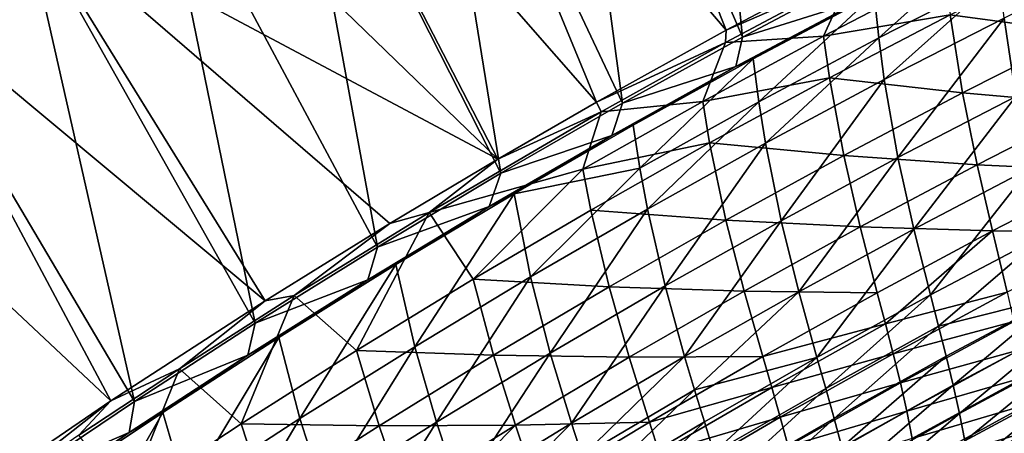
# Model space of a CAD drawing. Header units: metres. Extents: x 0 to 1400, y -1400 to 0.
# Tile 156 of 256: x 445 to 552, y -198 to -153. Entities that reach past the tile are written whole.
import ezdxf

# ---------------------------------------------------------------- set-up
doc = ezdxf.new("R2010")
doc.units = ezdxf.units.M

msp = doc.modelspace()

# ---------------------------------------------------------------- linework, layer by layer
at = {"layer": 'None'}
for points in [[(523.345032, -154.780685, -29.540298), (517.852112, -99.778801), (503.071228, -107.521416)], [(523.345032, -154.780685, -29.540298), (537.578003, -147.24173, -29.54064), (517.852112, -99.778801)], [(521.588806, -154.035538, -32.125423), (488.135559, -114.812927, -3), (502.790039, -106.793991, -3)], [(510.370972, -161.952545, -29.540003), (503.071228, -107.521416), (488.434204, -115.532715)], [(537.407288, -145.649628, -32.125801), (521.588806, -154.035538, -32.125423), (502.790039, -106.793991, -3)], [(510.370972, -161.952545, -29.540003), (523.345032, -154.780685, -29.540298), (503.071228, -107.521416)], [(507.524811, -161.848038, -32.125107), (473.628601, -123.095764, -3), (488.135559, -114.812927, -3)], [(521.588806, -154.035538, -32.125423), (507.524811, -161.848038, -32.125107), (488.135559, -114.812927, -3)], [(497.171967, -169.548035, -29.539728), (488.434204, -115.532715), (473.944519, -123.807503)], [(497.171967, -169.548035, -29.539728), (510.370972, -161.952545, -29.540003), (488.434204, -115.532715)], [(496.840607, -168.012024, -32.124886), (459.272522, -131.637451, -3), (473.628601, -123.095764, -3)], [(507.524811, -161.848038, -32.125107), (496.840607, -168.012024, -32.124886), (473.628601, -123.095764, -3)], [(483.796387, -177.55954, -29.539478), (473.944519, -123.807503), (459.60553, -132.340759)], [(483.796387, -177.55954, -29.539478), (497.171967, -169.548035, -29.539728), (473.944519, -123.807503)], [(459.272522, -131.637451, -3), (496.840607, -168.012024, -32.124886), (445.070618, -140.433121, -3)], [(470.560699, -185.805908, -29.539268), (459.60553, -132.340759), (445.420502, -141.127594)], [(470.560699, -185.805908, -29.539268), (483.796387, -177.55954, -29.539478), (459.60553, -132.340759)], [(445.070618, -140.433121, -3), (471.642487, -183.353882, -32.124447), (431.026154, -149.478027, -3)], [(496.840607, -168.012024, -32.124886), (485.151154, -174.986893, -32.124664), (445.070618, -140.433121, -3)], [(445.070618, -140.433121, -3), (485.151154, -174.986893, -32.124664), (471.642487, -183.353882, -32.124447)], [(457.46814, -194.282578, -29.539103), (445.420502, -141.127594), (431.3927, -150.163284)], [(457.46814, -194.282578, -29.539103), (470.560699, -185.805908, -29.539268), (445.420502, -141.127594)], [(538.12439, -154.884537, -60.231449), (550.856445, -143.436646, -32.361416), (537.644104, -150.1633, -32.362373)], [(538.12439, -154.884537, -60.231449), (551.220886, -148.189651, -60.231403), (550.856445, -143.436646, -32.361416)], [(521.588806, -154.035538, -32.125423), (537.407288, -145.649628, -32.125801), (535.143433, -148.127518, -32.845139)], [(545.861755, -152.36232, -88.589592), (559.051453, -145.765427, -88.590897), (560.18866, -154.285843, -144.435028)], [(523.345032, -154.780685, -29.540298), (536.180237, -150.742493, -30.959097), (537.578003, -147.24173, -29.54064)], [(552.995422, -161.222214, -144.000839), (564.799683, -146.297516, -88.134453), (551.71283, -152.731003, -88.133232)], [(521.533325, -155.388245, -32.845154), (521.588806, -154.035538, -32.125423), (535.143433, -148.127518, -32.845139)], [(521.533325, -155.388245, -32.845154), (535.143433, -148.127518, -32.845139), (532.140869, -154.687485, -60.699574)], [(532.140869, -154.687485, -60.699574), (535.143433, -148.127518, -32.845139), (545.337646, -147.828873, -60.700054)], [(532.140869, -154.687485, -60.699574), (545.337646, -147.828873, -60.700054), (545.861755, -152.36232, -88.589592)], [(538.726807, -159.398224, -88.131462), (551.220886, -148.189651, -60.231403), (538.12439, -154.884537, -60.231449)], [(538.726807, -159.398224, -88.131462), (551.71283, -152.731003, -88.133232), (551.220886, -148.189651, -60.231403)], [(431.026154, -149.478027, -3), (454.901917, -194.190506, -32.124233), (417.142273, -158.767593, -3)], [(471.642487, -183.353882, -32.124447), (454.901917, -194.190506, -32.124233), (431.026154, -149.478027, -3)], [(444.521912, -202.984924, -29.538986), (457.46814, -194.282578, -29.539103), (431.3927, -150.163284)], [(525.128723, -161.81427, -60.231201), (537.644104, -150.1633, -32.362373), (524.529785, -157.129532, -32.3633)], [(524.529785, -157.129532, -32.3633), (537.644104, -150.1633, -32.362373), (536.180237, -150.742493, -30.959097)], [(525.128723, -161.81427, -60.231201), (538.12439, -154.884537, -60.231449), (537.644104, -150.1633, -32.362373)], [(522.627563, -157.9729, -30.95952), (536.180237, -150.742493, -30.959097), (523.345032, -154.780685, -29.540298)], [(524.529785, -157.129532, -32.3633), (536.180237, -150.742493, -30.959097), (522.627563, -157.9729, -30.95952)], [(532.7771, -159.191284, -88.587738), (532.140869, -154.687485, -60.699574), (545.861755, -152.36232, -88.589592)], [(532.7771, -159.191284, -88.587738), (545.861755, -152.36232, -88.589592), (547.203491, -160.842026, -144.432693)], [(547.203491, -160.842026, -144.432693), (545.861755, -152.36232, -88.589592), (560.18866, -154.285843, -144.435028)], [(540.215027, -167.845047, -143.99704), (551.71283, -152.731003, -88.133232), (538.726807, -159.398224, -88.131462)], [(540.215027, -167.845047, -143.99704), (552.995422, -161.222214, -144.000839), (551.71283, -152.731003, -88.133232)], [(507.524811, -161.848038, -32.125107), (521.588806, -154.035538, -32.125423), (521.533325, -155.388245, -32.845154)], [(519.049194, -161.778656, -60.698814), (521.533325, -155.388245, -32.845154), (532.140869, -154.687485, -60.699574)], [(519.049194, -161.778656, -60.698814), (532.140869, -154.687485, -60.699574), (532.7771, -159.191284, -88.587738)], [(560.18866, -154.285843, -144.435028), (561.595459, -162.091431, -200.339676), (547.203491, -160.842026, -144.432693)], [(508.041382, -162.897675, -32.845131), (507.524811, -161.848038, -32.125107), (521.533325, -155.388245, -32.845154)], [(508.041382, -162.897675, -32.845131), (521.533325, -155.388245, -32.845154), (519.049194, -161.778656, -60.698814)], [(510.370972, -161.952545, -29.540003), (522.627563, -157.9729, -30.95952), (523.345032, -154.780685, -29.540298)], [(525.843994, -166.295868, -88.129128), (538.12439, -154.884537, -60.231449), (525.128723, -161.81427, -60.231201)], [(525.843994, -166.295868, -88.129128), (538.726807, -159.398224, -88.131462), (538.12439, -154.884537, -60.231449)], [(512.236511, -168.975983, -60.230633), (524.529785, -157.129532, -32.3633), (511.516052, -164.332611, -32.364185)], [(511.516052, -164.332611, -32.364185), (524.529785, -157.129532, -32.3633), (522.627563, -157.9729, -30.95952)], [(512.236511, -168.975983, -60.230633), (525.128723, -161.81427, -60.231201), (524.529785, -157.129532, -32.3633)], [(454.901917, -194.190506, -32.124233), (433.257629, -208.995499, -32.124084), (417.142273, -158.767593, -3)], [(509.205505, -165.442795, -30.959948), (522.627563, -157.9729, -30.95952), (510.370972, -161.952545, -29.540003)], [(522.627563, -157.9729, -30.95952), (509.205505, -165.442795, -30.959948), (511.516052, -164.332611, -32.364185)], [(519.799927, -166.24823, -88.585297), (519.049194, -161.778656, -60.698814), (532.7771, -159.191284, -88.587738)], [(519.799927, -166.24823, -88.585297), (532.7771, -159.191284, -88.587738), (534.327271, -167.622162, -144.429413)], [(527.541504, -174.690323, -143.992294), (538.726807, -159.398224, -88.131462), (525.843994, -166.295868, -88.129128)], [(527.541504, -174.690323, -143.992294), (540.215027, -167.845047, -143.99704), (538.726807, -159.398224, -88.131462)], [(534.327271, -167.622162, -144.429413), (532.7771, -159.191284, -88.587738), (547.203491, -160.842026, -144.432693)], [(547.203491, -160.842026, -144.432693), (548.796143, -168.61647, -200.336792), (534.327271, -167.622162, -144.429413)], [(561.595459, -162.091431, -200.339676), (548.796143, -168.61647, -200.336792), (547.203491, -160.842026, -144.432693)], [(496.840607, -168.012024, -32.124886), (507.524811, -161.848038, -32.125107), (508.041382, -162.897675, -32.845131)], [(497.171967, -169.548035, -29.539728), (509.205505, -165.442795, -30.959948), (510.370972, -161.952545, -29.540003)], [(506.065582, -169.09993, -60.697754), (508.041382, -162.897675, -32.845131), (519.049194, -161.778656, -60.698814)], [(506.065582, -169.09993, -60.697754), (519.049194, -161.778656, -60.698814), (519.799927, -166.24823, -88.585297)], [(513.066956, -173.420929, -88.12619), (525.128723, -161.81427, -60.231201), (512.236511, -168.975983, -60.230633)], [(513.066956, -173.420929, -88.12619), (525.843994, -166.295868, -88.129128), (525.128723, -161.81427, -60.231201)], [(541.941833, -175.593231, -199.926025), (552.995422, -161.222214, -144.000839), (540.215027, -167.845047, -143.99704)], [(541.941833, -175.593231, -199.926025), (554.535645, -169.003937, -199.930908), (552.995422, -161.222214, -144.000839)], [(548.796143, -168.61647, -200.336792), (561.595459, -162.091431, -200.339676), (563.101563, -169.281677, -256.284454)], [(489.407837, -173.791077, -32.845131), (496.840607, -168.012024, -32.124886), (508.041382, -162.897675, -32.845131)], [(489.407837, -173.791077, -32.845131), (508.041382, -162.897675, -32.845131), (506.065582, -169.09993, -60.697754)], [(498.605591, -171.769836, -32.365005), (512.236511, -168.975983, -60.230633), (511.516052, -164.332611, -32.364185)], [(509.205505, -165.442795, -30.959948), (498.605591, -171.769836, -32.365005), (511.516052, -164.332611, -32.364185)], [(495.918213, -173.146957, -30.960371), (509.205505, -165.442795, -30.959948), (497.171967, -169.548035, -29.539728)], [(498.605591, -171.769836, -32.365005), (509.205505, -165.442795, -30.959948), (495.918213, -173.146957, -30.960371)], [(506.933228, -173.530579, -88.58226), (506.065582, -169.09993, -60.697754), (519.799927, -166.24823, -88.585297)], [(506.933228, -173.530579, -88.58226), (519.799927, -166.24823, -88.585297), (521.5625, -174.621872, -144.42511)], [(514.977478, -181.7547, -143.986542), (525.843994, -166.295868, -88.129128), (513.066956, -173.420929, -88.12619)], [(514.977478, -181.7547, -143.986542), (527.541504, -174.690323, -143.992294), (525.843994, -166.295868, -88.129128)], [(521.5625, -174.621872, -144.42511), (519.799927, -166.24823, -88.585297), (534.327271, -167.622162, -144.429413)], [(485.151154, -174.986893, -32.124664), (496.840607, -168.012024, -32.124886), (489.407837, -173.791077, -32.845131)], [(534.327271, -167.622162, -144.429413), (536.108948, -175.358215, -200.332703), (521.5625, -174.621872, -144.42511)], [(529.457703, -182.397919, -199.919937), (540.215027, -167.845047, -143.99704), (527.541504, -174.690323, -143.992294)], [(529.457703, -182.397919, -199.919937), (541.941833, -175.593231, -199.926025), (540.215027, -167.845047, -143.99704)], [(548.796143, -168.61647, -200.336792), (536.108948, -175.358215, -200.332703), (534.327271, -167.622162, -144.429413)], [(483.796387, -177.55954, -29.539478), (495.918213, -173.146957, -30.960371), (497.171967, -169.548035, -29.539728)], [(494.180176, -181.035889, -88.578583), (489.407837, -173.791077, -32.845131), (506.065582, -169.09993, -60.697754)], [(506.933228, -173.530579, -88.58226), (494.180176, -181.035889, -88.578583), (506.065582, -169.09993, -60.697754)], [(500.398438, -180.770432, -88.122635), (512.236511, -168.975983, -60.230633), (498.605591, -171.769836, -32.365005)], [(500.398438, -180.770432, -88.122635), (513.066956, -173.420929, -88.12619), (512.236511, -168.975983, -60.230633)], [(536.108948, -175.358215, -200.332703), (548.796143, -168.61647, -200.336792), (550.471069, -175.781235, -256.281342)], [(543.739563, -182.735107, -255.892792), (554.535645, -169.003937, -199.930908), (541.941833, -175.593231, -199.926025)], [(543.739563, -182.735107, -255.892792), (556.163879, -176.172867, -255.898041), (554.535645, -169.003937, -199.930908)], [(550.471069, -175.781235, -256.281342), (548.796143, -168.61647, -200.336792), (563.101563, -169.281677, -256.284454)], [(563.101563, -169.281677, -256.284454), (564.536865, -175.956329, -312.24704), (550.471069, -175.781235, -256.281342)], [(487.841156, -188.341446, -88.118431), (498.605591, -171.769836, -32.365005), (485.800964, -179.438553, -32.365749)], [(485.800964, -179.438553, -32.365749), (498.605591, -171.769836, -32.365005), (495.918213, -173.146957, -30.960371)], [(487.841156, -188.341446, -88.118431), (500.398438, -180.770432, -88.122635), (498.605591, -171.769836, -32.365005)], [(474.759918, -182.790756, -32.845146), (485.151154, -174.986893, -32.124664), (489.407837, -173.791077, -32.845131)], [(474.759918, -182.790756, -32.845146), (489.407837, -173.791077, -32.845131), (481.543793, -188.761719, -88.574265)], [(481.543793, -188.761719, -88.574265), (489.407837, -173.791077, -32.845131), (494.180176, -181.035889, -88.578583)], [(482.76828, -181.080933, -30.960777), (495.918213, -173.146957, -30.960371), (483.796387, -177.55954, -29.539478)], [(485.800964, -179.438553, -32.365749), (495.918213, -173.146957, -30.960371), (482.76828, -181.080933, -30.960777)], [(494.180176, -181.035889, -88.578583), (506.933228, -173.530579, -88.58226), (508.912109, -181.838318, -144.419785)], [(502.525726, -189.034836, -143.979767), (513.066956, -173.420929, -88.12619), (500.398438, -180.770432, -88.122635)], [(502.525726, -189.034836, -143.979767), (514.977478, -181.7547, -143.986542), (513.066956, -173.420929, -88.12619)], [(508.912109, -181.838318, -144.419785), (506.933228, -173.530579, -88.58226), (521.5625, -174.621872, -144.42511)], [(471.642487, -183.353882, -32.124447), (485.151154, -174.986893, -32.124664), (474.759918, -182.790756, -32.845146)], [(521.5625, -174.621872, -144.42511), (523.536377, -182.311951, -200.327377), (508.912109, -181.838318, -144.419785)], [(517.085815, -189.414261, -199.912613), (527.541504, -174.690323, -143.992294), (514.977478, -181.7547, -143.986542)], [(517.085815, -189.414261, -199.912613), (529.457703, -182.397919, -199.919937), (527.541504, -174.690323, -143.992294)], [(536.108948, -175.358215, -200.332703), (523.536377, -182.311951, -200.327377), (521.5625, -174.621872, -144.42511)], [(523.536377, -182.311951, -200.327377), (536.108948, -175.358215, -200.332703), (537.955505, -182.490891, -256.276947)], [(531.427246, -189.506378, -255.886261), (541.941833, -175.593231, -199.926025), (529.457703, -182.397919, -199.919937)], [(531.427246, -189.506378, -255.886261), (543.739563, -182.735107, -255.892792), (541.941833, -175.593231, -199.926025)], [(537.955505, -182.490891, -256.276947), (536.108948, -175.358215, -200.332703), (550.471069, -175.781235, -256.281342)], [(537.955505, -182.490891, -256.276947), (550.471069, -175.781235, -256.281342), (538.851074, -185.85965, -284.258179)], [(550.471069, -175.781235, -256.281342), (552.059937, -182.432159, -312.244232), (538.851074, -185.85965, -284.258179)], [(564.536865, -175.956329, -312.24704), (552.059937, -182.432159, -312.244232), (550.471069, -175.781235, -256.281342)], [(544.61261, -186.108002, -283.883759), (556.163879, -176.172867, -255.898041), (543.739563, -182.735107, -255.892792)], [(544.61261, -186.108002, -283.883759), (557.71051, -182.827332, -311.881287), (556.163879, -176.172867, -255.898041)], [(470.560699, -185.805908, -29.539268), (482.76828, -181.080933, -30.960777), (483.796387, -177.55954, -29.539478)], [(475.397614, -196.13121, -88.113556), (485.800964, -179.438553, -32.365749), (473.104614, -187.336304, -32.366402)], [(473.104614, -187.336304, -32.366402), (485.800964, -179.438553, -32.365749), (482.76828, -181.080933, -30.960777)], [(475.397614, -196.13121, -88.113556), (487.841156, -188.341446, -88.118431), (485.800964, -179.438553, -32.365749)], [(469.758423, -189.240295, -30.961155), (482.76828, -181.080933, -30.960777), (470.560699, -185.805908, -29.539268)], [(473.104614, -187.336304, -32.366402), (482.76828, -181.080933, -30.960777), (469.758423, -189.240295, -30.961155)], [(496.379089, -189.268814, -144.413361), (481.543793, -188.761719, -88.574265), (494.180176, -181.035889, -88.578583)], [(490.188782, -196.527466, -143.971939), (500.398438, -180.770432, -88.122635), (487.841156, -188.341446, -88.118431)], [(490.188782, -196.527466, -143.971939), (502.525726, -189.034836, -143.979767), (500.398438, -180.770432, -88.122635)], [(496.379089, -189.268814, -144.413361), (494.180176, -181.035889, -88.578583), (508.912109, -181.838318, -144.419785)], [(508.912109, -181.838318, -144.419785), (511.081085, -189.474609, -200.32074), (496.379089, -189.268814, -144.413361)], [(504.828766, -196.638565, -199.904007), (514.977478, -181.7547, -143.986542), (502.525726, -189.034836, -143.979767)], [(504.828766, -196.638565, -199.904007), (517.085815, -189.414261, -199.912613), (514.977478, -181.7547, -143.986542)], [(523.536377, -182.311951, -200.327377), (511.081085, -189.474609, -200.32074), (508.912109, -181.838318, -144.419785)], [(511.081085, -189.474609, -200.32074), (523.536377, -182.311951, -200.327377), (525.557251, -189.405624, -256.271179)], [(518.163391, -193.017059, -227.891907), (529.457703, -182.397919, -199.919937), (517.085815, -189.414261, -199.912613)], [(518.163391, -193.017059, -227.891907), (531.427246, -189.506378, -255.886261), (529.457703, -182.397919, -199.919937)], [(525.557251, -189.405624, -256.271179), (523.536377, -182.311951, -200.327377), (537.955505, -182.490891, -256.276947)], [(552.059937, -182.432159, -312.244232), (539.700562, -189.111984, -312.240204), (538.851074, -185.85965, -284.258179)], [(552.059937, -182.432159, -312.244232), (552.769531, -185.594864, -340.221954), (539.700562, -189.111984, -312.240204)], [(454.901917, -194.190506, -32.124233), (471.642487, -183.353882, -32.124447), (462.353241, -190.722046, -32.845135)], [(462.353241, -190.722046, -32.845135), (471.642487, -183.353882, -32.124447), (474.759918, -182.790756, -32.845146)], [(462.353241, -190.722046, -32.845135), (474.759918, -182.790756, -32.845146), (469.027222, -196.705627, -88.569267)], [(469.027222, -196.705627, -88.569267), (474.759918, -182.790756, -32.845146), (481.543793, -188.761719, -88.574265)], [(525.557251, -189.405624, -256.271179), (537.955505, -182.490891, -256.276947), (538.851074, -185.85965, -284.258179)], [(532.38031, -192.863861, -283.87735), (543.739563, -182.735107, -255.892792), (531.427246, -189.506378, -255.886261)], [(532.38031, -192.863861, -283.87735), (544.61261, -186.108002, -283.883759), (543.739563, -182.735107, -255.892792)], [(545.440491, -189.36467, -311.876526), (557.71051, -182.827332, -311.881287), (544.61261, -186.108002, -283.883759)], [(546.202209, -192.516968, -339.868622), (557.71051, -182.827332, -311.881287), (545.440491, -189.36467, -311.876526)], [(546.202209, -192.516968, -339.868622), (558.400208, -185.992615, -339.872894), (557.71051, -182.827332, -311.881287)], [(552.769531, -185.594864, -340.221954), (540.483154, -192.259308, -340.218201), (539.700562, -189.111984, -312.240204)], [(552.769531, -185.594864, -340.221954), (553.394531, -188.665024, -368.190887), (540.483154, -192.259308, -340.218201)], [(457.46814, -194.282578, -29.539103), (469.758423, -189.240295, -30.961155), (470.560699, -185.805908, -29.539268)], [(538.851074, -185.85965, -284.258179), (526.534119, -192.75618, -284.252563), (525.557251, -189.405624, -256.271179)], [(538.851074, -185.85965, -284.258179), (539.700562, -189.111984, -312.240204), (526.534119, -192.75618, -284.252563)], [(533.284729, -196.105209, -311.870514), (544.61261, -186.108002, -283.883759), (532.38031, -192.863861, -283.87735)], [(533.284729, -196.105209, -311.870514), (545.440491, -189.36467, -311.876526), (544.61261, -186.108002, -283.883759)], [(546.876953, -195.576843, -367.85849), (558.400208, -185.992615, -339.872894), (546.202209, -192.516968, -339.868622)], [(546.876953, -195.576843, -367.85849), (559.006042, -189.066574, -367.862061), (558.400208, -185.992615, -339.872894)], [(463.069763, -204.13765, -88.107979), (473.104614, -187.336304, -32.366402), (460.518524, -195.461273, -32.366943)], [(460.518524, -195.461273, -32.366943), (473.104614, -187.336304, -32.366402), (469.758423, -189.240295, -30.961155)], [(463.069763, -204.13765, -88.107979), (475.397614, -196.13121, -88.113556), (473.104614, -187.336304, -32.366402)], [(481.543793, -188.761719, -88.574265), (483.96637, -196.910629, -144.405823), (469.027222, -196.705627, -88.569267)], [(477.969208, -204.229507, -143.963013), (487.841156, -188.341446, -88.118431), (475.397614, -196.13121, -88.113556)], [(477.969208, -204.229507, -143.963013), (490.188782, -196.527466, -143.971939), (487.841156, -188.341446, -88.118431)], [(483.96637, -196.910629, -144.405823), (481.543793, -188.761719, -88.574265), (496.379089, -189.268814, -144.413361)], [(553.394531, -188.665024, -368.190887), (541.178101, -195.31311, -368.187347), (540.483154, -192.259308, -340.218201)], [(553.394531, -188.665024, -368.190887), (553.914063, -191.654755, -396.148346), (541.178101, -195.31311, -368.187347)], [(456.890442, -197.62117, -30.961493), (469.758423, -189.240295, -30.961155), (457.46814, -194.282578, -29.539103)], [(469.758423, -189.240295, -30.961155), (456.890442, -197.62117, -30.961493), (460.518524, -195.461273, -32.366943)], [(498.74585, -196.843216, -200.312744), (483.96637, -196.910629, -144.405823), (496.379089, -189.268814, -144.413361)], [(492.689056, -204.067184, -199.894089), (502.525726, -189.034836, -143.979767), (490.188782, -196.527466, -143.971939)], [(492.689056, -204.067184, -199.894089), (504.828766, -196.638565, -199.904007), (502.525726, -189.034836, -143.979767)], [(511.081085, -189.474609, -200.32074), (498.74585, -196.843216, -200.312744), (496.379089, -189.268814, -144.413361)], [(498.74585, -196.843216, -200.312744), (511.081085, -189.474609, -200.32074), (513.278809, -196.522095, -256.264008)], [(505.99646, -200.21698, -227.882813), (517.085815, -189.414261, -199.912613), (504.828766, -196.638565, -199.904007)], [(505.99646, -200.21698, -227.882813), (518.163391, -193.017059, -227.891907), (517.085815, -189.414261, -199.912613)], [(513.278809, -196.522095, -256.264008), (511.081085, -189.474609, -200.32074), (525.557251, -189.405624, -256.271179)], [(526.534119, -192.75618, -284.252563), (513.278809, -196.522095, -256.264008), (525.557251, -189.405624, -256.271179)], [(519.22937, -196.48259, -255.878387), (531.427246, -189.506378, -255.886261), (518.163391, -193.017059, -227.891907)], [(520.26355, -199.821487, -283.869659), (531.427246, -189.506378, -255.886261), (519.22937, -196.48259, -255.878387)], [(520.26355, -199.821487, -283.869659), (532.38031, -192.863861, -283.87735), (531.427246, -189.506378, -255.886261)], [(539.700562, -189.111984, -312.240204), (527.461304, -195.990433, -312.234863), (526.534119, -192.75618, -284.252563)], [(539.700562, -189.111984, -312.240204), (540.483154, -192.259308, -340.218201), (527.461304, -195.990433, -312.234863)], [(534.119751, -199.241684, -339.86319), (545.440491, -189.36467, -311.876526), (533.284729, -196.105209, -311.870514)], [(534.119751, -199.241684, -339.86319), (546.202209, -192.516968, -339.868622), (545.440491, -189.36467, -311.876526)], [(547.443909, -198.556335, -395.845184), (559.006042, -189.066574, -367.862061), (546.876953, -195.576843, -367.85849)], [(547.443909, -198.556335, -395.845184), (559.506836, -192.061752, -395.847809), (559.006042, -189.066574, -367.862061)], [(451.435577, -197.941437, -32.845123), (454.901917, -194.190506, -32.124233), (462.353241, -190.722046, -32.845135)], [(451.435577, -197.941437, -32.845123), (462.353241, -190.722046, -32.845135), (456.633514, -204.865173, -88.563568)], [(456.633514, -204.865173, -88.563568), (462.353241, -190.722046, -32.845135), (469.027222, -196.705627, -88.569267)], [(553.914063, -191.654755, -396.148346), (541.764648, -198.284973, -396.144928), (541.178101, -195.31311, -368.187347)], [(541.764648, -198.284973, -396.144928), (553.914063, -191.654755, -396.148346), (554.307251, -194.576935, -424.099457)], [(547.166809, -203.4758, -470.600281), (555.182983, -198.845657, -468.881348), (570.023682, -191.293701, -470.635223)], [(570.023682, -191.293701, -470.635223), (570.150818, -191.542664, -472.366943), (547.166809, -203.4758, -470.600281)], [(570.150818, -191.542664, -472.366943), (547.301025, -203.719498, -472.333435), (547.166809, -203.4758, -470.600281)], [(570.314392, -191.863037, -474.086884), (547.301025, -203.719498, -472.333435), (570.150818, -191.542664, -472.366943)], [(570.314392, -191.863037, -474.086884), (547.473938, -204.033554, -474.05484), (547.301025, -203.719498, -472.333435)], [(547.882141, -201.467148, -423.824921), (559.506836, -192.061752, -395.847809), (547.443909, -198.556335, -395.845184)], [(570.513977, -192.25386, -475.79071), (547.473938, -204.033554, -474.05484), (570.314392, -191.863037, -474.086884)], [(547.882141, -201.467148, -423.824921), (559.881592, -194.990433, -423.826447), (559.506836, -192.061752, -395.847809)], [(507.148376, -203.659653, -255.869156), (518.163391, -193.017059, -227.891907), (505.99646, -200.21698, -227.882813)], [(507.148376, -203.659653, -255.869156), (519.22937, -196.48259, -255.878387), (518.163391, -193.017059, -227.891907)], [(526.534119, -192.75618, -284.252563), (514.338135, -199.851044, -284.245514), (513.278809, -196.522095, -256.264008)], [(526.534119, -192.75618, -284.252563), (527.461304, -195.990433, -312.234863), (514.338135, -199.851044, -284.245514)], [(521.245544, -203.044418, -311.86319), (532.38031, -192.863861, -283.87735), (520.26355, -199.821487, -283.869659)], [(521.245544, -203.044418, -311.86319), (533.284729, -196.105209, -311.870514), (532.38031, -192.863861, -283.87735)], [(540.483154, -192.259308, -340.218201), (528.318359, -199.119308, -340.213226), (527.461304, -195.990433, -312.234863)], [(540.483154, -192.259308, -340.218201), (541.178101, -195.31311, -368.187347), (528.318359, -199.119308, -340.213226)], [(534.864929, -202.284698, -367.853882), (546.202209, -192.516968, -339.868622), (534.119751, -199.241684, -339.86319)], [(534.864929, -202.284698, -367.853882), (546.876953, -195.576843, -367.85849), (546.202209, -192.516968, -339.868622)], [(547.473938, -204.033554, -474.05484), (570.513977, -192.25386, -475.79071), (547.68512, -204.417023, -475.760193)], [(547.68512, -204.417023, -475.760193), (570.513977, -192.25386, -475.79071), (570.749023, -192.714188, -477.474121)], [(570.749023, -192.714188, -477.474121), (547.93396, -204.868958, -477.445129), (547.68512, -204.417023, -475.760193)], [(571.019104, -193.243073, -479.132751), (547.93396, -204.868958, -477.445129), (570.749023, -192.714188, -477.474121)], [(433.257629, -208.995499, -32.124084), (454.901917, -194.190506, -32.124233), (441.600555, -204.641769, -32.845116)], [(454.901917, -194.190506, -32.124233), (451.435577, -197.941437, -32.845123), (441.600555, -204.641769, -32.845116)], [(547.93396, -204.868958, -477.445129), (571.019104, -193.243073, -479.132751), (548.219971, -205.388428, -479.105347)], [(571.019104, -193.243073, -479.132751), (571.323669, -193.839523, -480.762329), (548.219971, -205.388428, -479.105347)], [(571.323669, -193.839523, -480.762329), (548.542603, -205.974487, -480.736542), (548.219971, -205.388428, -479.105347)], [(571.662231, -194.502609, -482.358521), (548.542603, -205.974487, -480.736542), (571.323669, -193.839523, -480.762329)], [(444.521912, -202.984924, -29.538986), (456.890442, -197.62117, -30.961493), (457.46814, -194.282578, -29.539103)], [(542.22229, -201.187286, -424.096313), (541.764648, -198.284973, -396.144928), (554.307251, -194.576935, -424.099457)], [(554.307251, -194.576935, -424.099457), (554.553162, -197.444565, -452.05127), (542.22229, -201.187286, -424.096313)], [(548.170959, -204.320648, -451.790833), (559.881592, -194.990433, -423.826447), (547.882141, -201.467148, -423.824921)], [(548.170959, -204.320648, -451.790833), (560.109253, -197.864502, -451.791199), (559.881592, -194.990433, -423.826447)], [(571.662231, -194.502609, -482.358521), (548.901428, -206.626205, -482.334351), (548.542603, -205.974487, -480.736542)], [(572.034302, -195.231186, -483.917267), (548.901428, -206.626205, -482.334351), (571.662231, -194.502609, -482.358521)], [(572.034302, -195.231186, -483.917267), (549.295776, -207.342453, -483.894684), (548.901428, -206.626205, -482.334351)], [(572.438782, -196.023376, -485.435455), (549.295776, -207.342453, -483.894684), (572.034302, -195.231186, -483.917267)], [(456.890442, -197.62117, -30.961493), (448.044739, -203.811676, -32.367355), (460.518524, -195.461273, -32.366943)], [(460.518524, -195.461273, -32.366943), (448.044739, -203.811676, -32.367355), (450.859802, -212.358688, -88.101669)], [(450.859802, -212.358688, -88.101669), (463.069763, -204.13765, -88.107979), (460.518524, -195.461273, -32.366943)], [(465.868866, -212.138519, -143.952957), (475.397614, -196.13121, -88.113556), (463.069763, -204.13765, -88.107979)], [(465.868866, -212.138519, -143.952957), (477.969208, -204.229507, -143.963013), (475.397614, -196.13121, -88.113556)], [(527.461304, -195.990433, -312.234863), (515.344238, -203.06395, -312.22818), (514.338135, -199.851044, -284.245514)], [(527.461304, -195.990433, -312.234863), (528.318359, -199.119308, -340.213226), (515.344238, -203.06395, -312.22818)], [(522.155212, -206.162094, -339.856567), (533.284729, -196.105209, -311.870514), (521.245544, -203.044418, -311.86319)], [(522.155212, -206.162094, -339.856567), (534.119751, -199.241684, -339.86319), (533.284729, -196.105209, -311.870514)], [(541.178101, -195.31311, -368.187347), (529.084778, -202.153702, -368.182739), (528.318359, -199.119308, -340.213226)], [(541.178101, -195.31311, -368.187347), (541.764648, -198.284973, -396.144928), (529.084778, -202.153702, -368.182739)], [(535.499634, -205.245712, -395.841644), (546.876953, -195.576843, -367.85849), (534.864929, -202.284698, -367.853882)], [(535.499634, -205.245712, -395.841644), (547.443909, -198.556335, -395.845184), (546.876953, -195.576843, -367.85849)], [(549.295776, -207.342453, -483.894684), (572.438782, -196.023376, -485.435455), (549.724609, -208.121399, -485.414459)], [(572.438782, -196.023376, -485.435455), (572.874756, -196.877121, -486.910217), (549.724609, -208.121399, -485.414459)], [(456.633514, -204.865173, -88.563568), (469.027222, -196.705627, -88.569267), (471.676941, -204.761093, -144.397141)], [(469.027222, -196.705627, -88.569267), (483.96637, -196.910629, -144.405823), (471.676941, -204.761093, -144.397141)], [(471.676941, -204.761093, -144.397141), (483.96637, -196.910629, -144.405823), (486.533417, -204.414795, -200.30336)], [(480.669098, -211.696625, -199.882828), (490.188782, -196.527466, -143.971939), (477.969208, -204.229507, -143.963013)], [(480.669098, -211.696625, -199.882828), (492.689056, -204.067184, -199.894089), (490.188782, -196.527466, -143.971939)], [(486.533417, -204.414795, -200.30336), (483.96637, -196.910629, -144.405823), (498.74585, -196.843216, -200.312744)], [(487.822968, -207.947922, -228.269821), (486.533417, -204.414795, -200.30336), (498.74585, -196.843216, -200.312744)], [(487.822968, -207.947922, -228.269821), (498.74585, -196.843216, -200.312744), (501.122559, -203.837097, -256.255402)], [(493.947906, -207.617371, -227.872345), (504.828766, -196.638565, -199.904007), (492.689056, -204.067184, -199.894089)], [(493.947906, -207.617371, -227.872345), (505.99646, -200.21698, -227.882813), (504.828766, -196.638565, -199.904007)], [(501.122559, -203.837097, -256.255402), (498.74585, -196.843216, -200.312744), (513.278809, -196.522095, -256.264008)], [(514.338135, -199.851044, -284.245514), (501.122559, -203.837097, -256.255402), (513.278809, -196.522095, -256.264008)], [(508.264648, -206.976593, -283.860596), (519.22937, -196.48259, -255.878387), (507.148376, -203.659653, -255.869156)], [(508.264648, -206.976593, -283.860596), (520.26355, -199.821487, -283.869659), (519.22937, -196.48259, -255.878387)], [(572.391418, -196.378281, -479.555084), (560.713623, -201.787704, -478.041321), (549.715149, -208.465668, -479.531403)], [(572.391418, -196.378281, -479.555084), (549.715149, -208.465668, -479.531403), (550.045776, -209.065872, -481.003113)], [(572.874756, -196.877121, -486.910217), (550.186829, -208.960999, -486.890839), (549.724609, -208.121399, -485.414459)], [(572.391418, -196.378281, -479.555084), (550.045776, -209.065872, -481.003113), (572.70343, -196.988937, -481.02533)], [(572.70343, -196.988937, -481.02533), (550.045776, -209.065872, -481.003113), (550.409119, -209.72551, -482.440338)], [(573.341125, -197.790359, -488.338776), (550.186829, -208.960999, -486.890839), (572.874756, -196.877121, -486.910217)], [(572.70343, -196.988937, -481.02533), (550.409119, -209.72551, -482.440338), (573.046265, -197.659912, -482.46106)], [(444.166992, -206.219315, -30.961779), (456.890442, -197.62117, -30.961493), (444.521912, -202.984924, -29.538986)], [(448.044739, -203.811676, -32.367355), (456.890442, -197.62117, -30.961493), (444.166992, -206.219315, -30.961779)], [(554.553162, -197.444565, -452.05127), (542.530457, -204.032562, -452.048859), (542.22229, -201.187286, -424.096313)], [(542.530457, -204.032562, -452.048859), (554.553162, -197.444565, -452.05127), (555.182983, -198.845657, -468.881348)], [(573.046265, -197.659912, -482.46106), (550.409119, -209.72551, -482.440338), (550.80426, -210.442886, -483.840179)], [(573.046265, -197.659912, -482.46106), (550.80426, -210.442886, -483.840179), (573.419006, -198.389481, -483.859436)]]:
    msp.add_3dface(points, dxfattribs=at)

doc.saveas('drawing.dxf')
